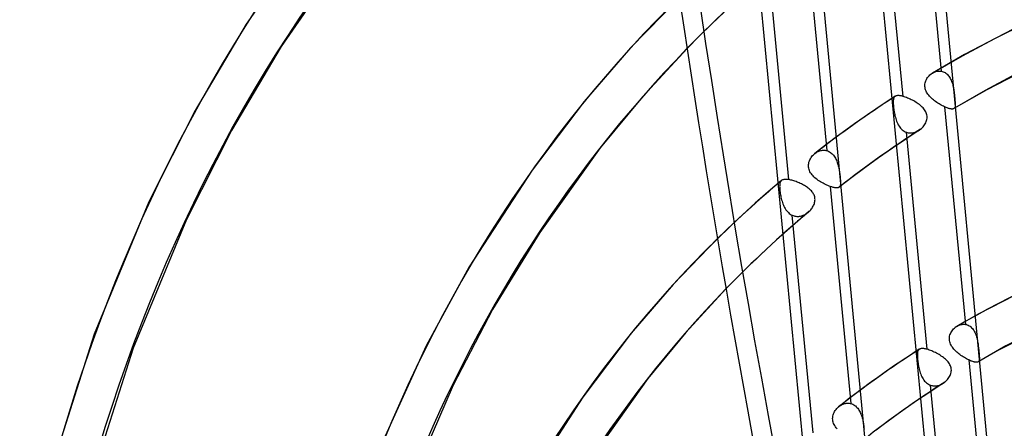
# Model space of a CAD drawing. Header units: millimetres. Extents: x -240 to 234, y -303 to 298.
# Tile 60 of 77: x -81 to -34, y 79 to 99. Entities that reach past the tile are written whole.
import ezdxf

# ---------------------------------------------------------------- set-up
doc = ezdxf.new("R2010")
doc.units = ezdxf.units.MM
doc.layers.add('MAIN-1', color=7, linetype='Continuous')
doc.layers.add('MAIN-2', color=7, linetype='Continuous')

msp = doc.modelspace()

# ---------------------------------------------------------------- linework, layer by layer
at = {"layer": 'MAIN-1'}
for p, q in [((-66.902, 103.979), (-70.383, 98.976)), ((-65.298, 102.76), (-68.682, 97.895)), ((-49.328, 100.274), (-51.7, 97.822)), ((-70.383, 98.976), (-72.858, 94.787)), ((-68.682, 97.895), (-71.091, 93.818)), ((-51.7, 97.822), (-53.951, 95.22)), ((-48.957, 97.793), (-51.119, 95.449)), ((-53.951, 95.22), (-56.475, 91.883)), ((-51.119, 95.449), (-53.171, 92.972)), ((-72.858, 94.787), (-75.107, 90.347)), ((-35.986, 94.877), (-35.987, 94.877)), ((-35.987, 94.877), (-35.987, 94.877)), ((-35.987, 94.877), (-35.987, 94.877)), ((-35.986, 94.878), (-35.986, 94.877)), ((-35.986, 94.877), (-35.986, 94.877)), ((-35.986, 94.877), (-35.986, 94.877)), ((-71.091, 93.818), (-73.282, 89.494)), ((-53.171, 92.972), (-56.11, 88.866)), ((-56.475, 91.883), (-59.543, 87.192)), ((-75.107, 90.347), (-77.771, 83.927)), ((-73.282, 89.494), (-75.878, 83.235)), ((-56.11, 88.866), (-58.408, 85.128)), ((-47.478, 88.562), (-49.632, 86.336)), ((-59.543, 87.192), (-61.634, 83.359)), ((-49.632, 86.336), (-51.676, 83.974)), ((-47.062, 86.124), (-49.011, 84.006)), ((-58.408, 85.128), (-60.328, 81.453)), ((-77.771, 83.927), (-79.959, 77.029)), ((-51.676, 83.974), (-54.017, 80.866)), ((-49.011, 84.006), (-50.861, 81.767)), ((-61.634, 83.359), (-63.867, 78.429)), ((-75.878, 83.235), (-78.015, 76.501)), ((-34.811, 82.576), (-34.812, 82.575)), ((-34.811, 82.576), (-34.811, 82.576)), ((-34.811, 82.576), (-34.811, 82.576)), ((-34.811, 82.576), (-34.811, 82.576)), ((-34.811, 82.576), (-34.811, 82.576)), ((-34.811, 82.576), (-34.811, 82.576)), ((-60.328, 81.453), (-62.585, 76.212)), ((-50.861, 81.767), (-53.669, 77.812)), ((-54.017, 80.866), (-56.855, 76.509))]:
    msp.add_line(p, q, dxfattribs=at)
for centre, major_axis, ratio, start_param, end_param in [((-0.5, -0.433), (139.441, -161.013), 0.75, 0.713724, 3.45689), ((24.244, 20.996), (100.386, -115.915), 0.75, -3.140086, -2.427868), ((30.466, 74.471), (45.536, -204.553), 0.352244, -1.933539, -1.568352), ((-50, -43.301), (-132.567, 153.076), 0.75, -3.141592, -0.857072), ((-50, -43.301), (131.913, -152.32), 0.75, 0, 2.284521), ((24.244, 20.996), (90.096, -104.034), 0.75, 3.141593, 3.855317), ((24.244, 20.996), (79.807, -92.153), 0.75, -3.141592, -2.427868), ((-50, -43.301), (-132.567, 153.076), 0.75, 0, 2.284521), ((-50, -43.301), (131.913, -152.32), 0.75, -3.141592, -0.857072), ((24.244, 20.996), (69.518, -80.272), 0.75, -3.078036, -2.427868), ((19.244, 16.666), (62.922, -72.656), 0.75, -3.077029, -2.427868)]:
    msp.add_ellipse(centre, major_axis=major_axis, ratio=ratio, start_param=start_param, end_param=end_param, dxfattribs=at)
at = {"layer": 'MAIN-2'}
for p, q in [((-33.65, 71.276), (-37.12, 107.71)), ((-37.606, 107.254), (-36.601, 96.693)), ((-36.62, 70.581), (-40.09, 107.014)), ((-38.46, 95.47), (-39.464, 106.01)), ((-43.166, 103.377), (-42.162, 92.837)), ((-39.203, 67.326), (-42.673, 103.76)), ((-42.173, 66.631), (-45.643, 103.064)), ((-44.004, 91.427), (-45.01, 101.988)), ((-47.156, 99.567), (-47.764, 98.984)), ((-47.764, 98.984), (-48.365, 98.393)), ((-32.73, 98.924), (-35.467, 97.5)), ((-48.365, 98.393), (-48.957, 97.793)), ((-35.467, 97.5), (-37.024, 96.605)), ((-31.516, 97.272), (-34.389, 95.794)), ((-36.974, 96.632), (-36.922, 96.655)), ((-36.922, 96.655), (-36.869, 96.674)), ((-36.869, 96.674), (-36.816, 96.688)), ((-36.816, 96.688), (-36.761, 96.697)), ((-36.761, 96.697), (-36.707, 96.701)), ((-36.707, 96.701), (-36.654, 96.7)), ((-36.654, 96.7), (-36.601, 96.693)), ((-36.601, 96.693), (-36.553, 96.683)), ((-36.553, 96.683), (-36.506, 96.667)), ((-36.506, 96.667), (-36.461, 96.648)), ((-37.383, 96.123), (-37.368, 96.178)), ((-37.368, 96.178), (-37.349, 96.231)), ((-37.349, 96.231), (-37.325, 96.284)), ((-37.325, 96.284), (-37.297, 96.334)), ((-37.297, 96.334), (-37.265, 96.382)), ((-37.265, 96.382), (-37.23, 96.427)), ((-37.23, 96.427), (-37.192, 96.47)), ((-37.192, 96.47), (-37.151, 96.51)), ((-37.151, 96.51), (-37.108, 96.546)), ((-37.108, 96.546), (-37.095, 96.557)), ((-37.095, 96.557), (-37.081, 96.567)), ((-37.081, 96.567), (-37.067, 96.577)), ((-37.067, 96.577), (-37.053, 96.586)), ((-37.053, 96.586), (-37.039, 96.596)), ((-37.039, 96.596), (-37.024, 96.604)), ((-37.024, 96.604), (-36.974, 96.632)), ((-36.461, 96.648), (-36.418, 96.624)), ((-36.418, 96.624), (-36.376, 96.597)), ((-36.376, 96.597), (-36.336, 96.565)), ((-36.336, 96.565), (-36.299, 96.53)), ((-36.299, 96.53), (-36.263, 96.491)), ((-36.263, 96.491), (-36.23, 96.449)), ((-36.23, 96.449), (-36.199, 96.404)), ((-36.199, 96.404), (-36.171, 96.357)), ((-36.171, 96.357), (-36.145, 96.307)), ((-36.145, 96.307), (-36.12, 96.255)), ((-36.12, 96.255), (-36.099, 96.201)), ((-36.099, 96.201), (-36.079, 96.146)), ((-37.397, 96.009), (-37.392, 96.066)), ((-37.396, 95.952), (-37.397, 96.009)), ((-37.389, 95.895), (-37.396, 95.952)), ((-37.392, 96.066), (-37.383, 96.123)), ((-37.377, 95.839), (-37.389, 95.895)), ((-37.36, 95.784), (-37.377, 95.839)), ((-37.338, 95.73), (-37.36, 95.784)), ((-37.312, 95.676), (-37.338, 95.73)), ((-36.079, 96.146), (-36.061, 96.09)), ((-36.061, 96.09), (-36.045, 96.034)), ((-36.045, 96.034), (-36.031, 95.976)), ((-36.031, 95.976), (-36.018, 95.919)), ((-36.018, 95.919), (-36.007, 95.861)), ((-36.007, 95.861), (-35.997, 95.803)), ((-35.997, 95.803), (-35.988, 95.744)), ((-35.988, 95.744), (-35.98, 95.686)), ((-34.389, 95.794), (-35.987, 94.877)), ((-38.84, 95.474), (-39.467, 95.061)), ((-38.934, 95.238), (-38.935, 95.194)), ((-38.931, 95.278), (-38.934, 95.238)), ((-38.927, 95.316), (-38.931, 95.278)), ((-38.92, 95.349), (-38.927, 95.316)), ((-38.911, 95.379), (-38.92, 95.349)), ((-38.899, 95.406), (-38.911, 95.379)), ((-38.885, 95.43), (-38.899, 95.406)), ((-38.869, 95.451), (-38.885, 95.43)), ((-38.864, 95.455), (-38.869, 95.451)), ((-38.86, 95.459), (-38.864, 95.455)), ((-38.856, 95.463), (-38.86, 95.459)), ((-38.851, 95.466), (-38.856, 95.463)), ((-38.846, 95.47), (-38.851, 95.466)), ((-38.841, 95.473), (-38.846, 95.47)), ((-38.823, 95.484), (-38.841, 95.473)), ((-38.804, 95.492), (-38.823, 95.484)), ((-38.782, 95.499), (-38.804, 95.492)), ((-38.758, 95.504), (-38.782, 95.499)), ((-38.733, 95.507), (-38.758, 95.504)), ((-38.705, 95.509), (-38.733, 95.507)), ((-38.676, 95.508), (-38.705, 95.509)), ((-38.645, 95.506), (-38.676, 95.508)), ((-38.611, 95.502), (-38.645, 95.506)), ((-38.576, 95.497), (-38.611, 95.502)), ((-38.539, 95.49), (-38.576, 95.497)), ((-38.501, 95.48), (-38.539, 95.49)), ((-38.46, 95.47), (-38.501, 95.48)), ((-38.407, 95.454), (-38.46, 95.47)), ((-38.352, 95.435), (-38.407, 95.454)), ((-38.296, 95.415), (-38.352, 95.435)), ((-38.238, 95.392), (-38.296, 95.415)), ((-38.179, 95.366), (-38.238, 95.392)), ((-38.119, 95.339), (-38.179, 95.366)), ((-38.06, 95.311), (-38.119, 95.339)), ((-38, 95.28), (-38.06, 95.311)), ((-37.942, 95.248), (-38, 95.28)), ((-37.884, 95.215), (-37.942, 95.248)), ((-37.281, 95.624), (-37.312, 95.676)), ((-37.247, 95.574), (-37.281, 95.624)), ((-37.209, 95.525), (-37.247, 95.574)), ((-37.168, 95.477), (-37.209, 95.525)), ((-37.124, 95.431), (-37.168, 95.477)), ((-37.078, 95.386), (-37.124, 95.431)), ((-37.03, 95.342), (-37.078, 95.386)), ((-36.979, 95.3), (-37.03, 95.342)), ((-36.927, 95.259), (-36.979, 95.3)), ((-36.874, 95.22), (-36.927, 95.259)), ((-36.82, 95.181), (-36.874, 95.22)), ((-35.98, 95.686), (-35.973, 95.627)), ((-35.973, 95.627), (-35.966, 95.569)), ((-35.966, 95.569), (-35.96, 95.512)), ((-35.96, 95.512), (-35.954, 95.457)), ((-35.954, 95.457), (-35.948, 95.403)), ((-35.948, 95.403), (-35.943, 95.352)), ((-35.943, 95.352), (-35.939, 95.302)), ((-35.939, 95.302), (-35.935, 95.255)), ((-35.935, 95.255), (-35.931, 95.21)), ((-39.467, 95.061), (-40.089, 94.64)), ((-38.935, 95.194), (-38.934, 95.146)), ((-38.934, 95.146), (-38.931, 95.095)), ((-38.931, 95.095), (-38.928, 95.04)), ((-38.928, 95.04), (-38.922, 94.981)), ((-38.922, 94.981), (-38.916, 94.921)), ((-38.916, 94.921), (-38.909, 94.858)), ((-38.909, 94.858), (-38.9, 94.794)), ((-38.9, 94.794), (-38.89, 94.727)), ((-37.827, 95.18), (-37.884, 95.215)), ((-37.771, 95.144), (-37.827, 95.18)), ((-37.718, 95.107), (-37.771, 95.144)), ((-37.666, 95.069), (-37.718, 95.107)), ((-37.617, 95.03), (-37.666, 95.069)), ((-37.571, 94.99), (-37.617, 95.03)), ((-37.527, 94.949), (-37.571, 94.99)), ((-37.486, 94.907), (-37.527, 94.949)), ((-37.448, 94.864), (-37.486, 94.907)), ((-37.413, 94.818), (-37.448, 94.864)), ((-37.381, 94.772), (-37.413, 94.818)), ((-37.354, 94.723), (-37.381, 94.772)), ((-36.765, 95.145), (-36.82, 95.181)), ((-36.709, 95.11), (-36.765, 95.145)), ((-36.654, 95.077), (-36.709, 95.11)), ((-36.598, 95.045), (-36.654, 95.077)), ((-36.543, 95.016), (-36.598, 95.045)), ((-36.489, 94.989), (-36.543, 95.016)), ((-36.436, 94.964), (-36.489, 94.989)), ((-36.436, 94.964), (-35.43, 84.398)), ((-36.396, 94.946), (-36.436, 94.964)), ((-36.357, 94.929), (-36.396, 94.946)), ((-36.319, 94.914), (-36.357, 94.929)), ((-36.282, 94.901), (-36.319, 94.914)), ((-36.247, 94.89), (-36.282, 94.901)), ((-36.214, 94.88), (-36.247, 94.89)), ((-36.183, 94.872), (-36.214, 94.88)), ((-36.154, 94.866), (-36.183, 94.872)), ((-36.126, 94.861), (-36.154, 94.866)), ((-36.101, 94.858), (-36.126, 94.861)), ((-36.077, 94.857), (-36.101, 94.858)), ((-36.055, 94.858), (-36.077, 94.857)), ((-36.036, 94.86), (-36.055, 94.858)), ((-36.018, 94.864), (-36.036, 94.86)), ((-36.001, 94.87), (-36.018, 94.864)), ((-35.987, 94.877), (-36.001, 94.87)), ((-35.981, 94.881), (-35.986, 94.878)), ((-35.976, 94.885), (-35.981, 94.881)), ((-35.971, 94.888), (-35.976, 94.885)), ((-35.967, 94.893), (-35.971, 94.888)), ((-35.962, 94.897), (-35.967, 94.893)), ((-35.958, 94.902), (-35.962, 94.897)), ((-35.948, 94.918), (-35.958, 94.902)), ((-35.939, 94.936), (-35.948, 94.918)), ((-35.933, 94.956), (-35.939, 94.936)), ((-35.928, 94.979), (-35.933, 94.956)), ((-35.931, 95.21), (-35.928, 95.169)), ((-35.928, 95.169), (-35.925, 95.131)), ((-35.925, 95.005), (-35.928, 94.979)), ((-35.925, 95.131), (-35.923, 95.095)), ((-35.923, 95.032), (-35.925, 95.005)), ((-35.923, 95.095), (-35.923, 95.063)), ((-35.923, 95.063), (-35.923, 95.032)), ((-40.089, 94.64), (-40.813, 94.132)), ((-38.89, 94.727), (-38.878, 94.66)), ((-38.878, 94.66), (-38.865, 94.593)), ((-38.865, 94.593), (-38.85, 94.526)), ((-38.85, 94.526), (-38.833, 94.459)), ((-38.833, 94.459), (-38.815, 94.393)), ((-38.815, 94.393), (-38.794, 94.328)), ((-38.794, 94.328), (-38.771, 94.264)), ((-38.771, 94.264), (-38.746, 94.202)), ((-37.33, 94.673), (-37.354, 94.723)), ((-37.312, 94.622), (-37.33, 94.673)), ((-37.329, 94.246), (-37.311, 94.299)), ((-37.298, 94.57), (-37.312, 94.622)), ((-37.311, 94.299), (-37.298, 94.352)), ((-37.29, 94.516), (-37.298, 94.57)), ((-37.298, 94.352), (-37.29, 94.407)), ((-37.287, 94.462), (-37.29, 94.516)), ((-37.29, 94.407), (-37.287, 94.462)), ((-40.813, 94.132), (-41.533, 93.612)), ((-38.746, 94.202), (-38.718, 94.142)), ((-38.718, 94.142), (-38.688, 94.085)), ((-38.688, 94.085), (-38.655, 94.03)), ((-38.655, 94.03), (-38.619, 93.978)), ((-38.619, 93.978), (-38.58, 93.929)), ((-38.58, 93.929), (-38.539, 93.885)), ((-38.539, 93.885), (-38.495, 93.844)), ((-38.495, 93.844), (-38.448, 93.807)), ((-38.448, 93.807), (-38.399, 93.775)), ((-37.681, 93.824), (-38.33, 93.397)), ((-37.787, 93.765), (-37.75, 93.784)), ((-37.75, 93.784), (-37.713, 93.804)), ((-37.713, 93.804), (-37.678, 93.826)), ((-37.678, 93.826), (-37.666, 93.834)), ((-37.666, 93.834), (-37.654, 93.842)), ((-37.654, 93.842), (-37.643, 93.85)), ((-37.643, 93.85), (-37.631, 93.859)), ((-37.631, 93.859), (-37.62, 93.867)), ((-37.62, 93.867), (-37.609, 93.876)), ((-37.609, 93.876), (-37.563, 93.915)), ((-37.563, 93.915), (-37.52, 93.956)), ((-37.52, 93.956), (-37.479, 94)), ((-37.479, 94), (-37.442, 94.046)), ((-37.442, 94.046), (-37.408, 94.094)), ((-37.408, 94.094), (-37.378, 94.143)), ((-37.378, 94.143), (-37.351, 94.194)), ((-37.351, 94.194), (-37.329, 94.246)), ((-41.533, 93.612), (-42.139, 93.16)), ((-38.33, 93.397), (-38.972, 92.962)), ((-38.399, 93.775), (-38.348, 93.749)), ((-38.348, 93.749), (-38.294, 93.727)), ((-37.29, 83.186), (-38.294, 93.727)), ((-38.294, 93.727), (-38.257, 93.715)), ((-38.257, 93.715), (-38.219, 93.706)), ((-38.219, 93.706), (-38.18, 93.699)), ((-38.18, 93.699), (-38.141, 93.695)), ((-38.141, 93.695), (-38.101, 93.693)), ((-38.101, 93.693), (-38.061, 93.694)), ((-38.061, 93.694), (-38.022, 93.697)), ((-38.022, 93.697), (-37.982, 93.703)), ((-37.982, 93.703), (-37.942, 93.711)), ((-37.942, 93.711), (-37.903, 93.721)), ((-37.903, 93.721), (-37.864, 93.734)), ((-37.864, 93.734), (-37.825, 93.748)), ((-37.825, 93.748), (-37.787, 93.765)), ((-42.139, 93.16), (-42.739, 92.7)), ((-42.546, 92.811), (-42.504, 92.826)), ((-42.504, 92.826), (-42.461, 92.838)), ((-42.461, 92.838), (-42.418, 92.848)), ((-42.418, 92.848), (-42.375, 92.854)), ((-42.375, 92.854), (-42.332, 92.857)), ((-42.332, 92.857), (-42.289, 92.857)), ((-42.289, 92.857), (-42.247, 92.853)), ((-42.247, 92.853), (-42.204, 92.847)), ((-42.204, 92.847), (-42.162, 92.837)), ((-42.162, 92.837), (-42.116, 92.821)), ((-38.972, 92.962), (-39.645, 92.491)), ((-43.012, 92.335), (-42.988, 92.391)), ((-42.988, 92.391), (-42.96, 92.446)), ((-42.96, 92.446), (-42.927, 92.498)), ((-42.927, 92.498), (-42.891, 92.548)), ((-42.891, 92.548), (-42.852, 92.595)), ((-42.852, 92.595), (-42.81, 92.639)), ((-42.81, 92.639), (-42.764, 92.679)), ((-42.764, 92.679), (-42.761, 92.683)), ((-42.761, 92.683), (-42.757, 92.686)), ((-42.757, 92.686), (-42.753, 92.689)), ((-42.753, 92.689), (-42.749, 92.692)), ((-42.749, 92.692), (-42.745, 92.695)), ((-42.745, 92.695), (-42.741, 92.698)), ((-42.741, 92.698), (-42.704, 92.725)), ((-42.704, 92.725), (-42.666, 92.75)), ((-42.666, 92.75), (-42.627, 92.773)), ((-42.627, 92.773), (-42.587, 92.793)), ((-42.587, 92.793), (-42.546, 92.811)), ((-42.116, 92.821), (-42.071, 92.802)), ((-42.071, 92.802), (-42.027, 92.778)), ((-42.027, 92.778), (-41.985, 92.751)), ((-41.985, 92.751), (-41.945, 92.72)), ((-41.945, 92.72), (-41.907, 92.686)), ((-41.907, 92.686), (-41.87, 92.648)), ((-41.87, 92.648), (-41.836, 92.608)), ((-41.836, 92.608), (-41.804, 92.565)), ((-41.804, 92.565), (-41.774, 92.519)), ((-41.774, 92.519), (-41.746, 92.471)), ((-41.746, 92.471), (-41.72, 92.421)), ((-41.72, 92.421), (-41.697, 92.37)), ((-41.697, 92.37), (-41.675, 92.318)), ((-39.645, 92.491), (-40.314, 92.008)), ((-43.055, 92.099), (-43.053, 92.159)), ((-43.052, 92.039), (-43.055, 92.099)), ((-43.053, 92.159), (-43.044, 92.219)), ((-43.043, 91.981), (-43.052, 92.039)), ((-43.044, 92.219), (-43.031, 92.278)), ((-43.028, 91.923), (-43.043, 91.981)), ((-43.031, 92.278), (-43.012, 92.335)), ((-43.007, 91.867), (-43.028, 91.923)), ((-42.981, 91.811), (-43.007, 91.867)), ((-41.675, 92.318), (-41.655, 92.264)), ((-41.655, 92.264), (-41.637, 92.21)), ((-41.637, 92.21), (-41.621, 92.155)), ((-41.621, 92.155), (-41.606, 92.099)), ((-41.606, 92.099), (-41.593, 92.044)), ((-41.593, 92.044), (-41.58, 91.988)), ((-41.58, 91.988), (-41.569, 91.931)), ((-41.569, 91.931), (-41.559, 91.874)), ((-41.559, 91.874), (-41.55, 91.817)), ((-40.314, 92.008), (-40.942, 91.539)), ((-44.343, 91.401), (-44.365, 91.385)), ((-44.317, 91.415), (-44.343, 91.401)), ((-44.289, 91.426), (-44.317, 91.415)), ((-44.257, 91.434), (-44.289, 91.426)), ((-44.223, 91.439), (-44.257, 91.434)), ((-44.185, 91.442), (-44.223, 91.439)), ((-44.144, 91.442), (-44.185, 91.442)), ((-44.1, 91.44), (-44.144, 91.442)), ((-44.054, 91.435), (-44.1, 91.44)), ((-44.004, 91.427), (-44.054, 91.435)), ((-43.959, 91.418), (-44.004, 91.427)), ((-43.912, 91.408), (-43.959, 91.418)), ((-43.864, 91.396), (-43.912, 91.408)), ((-43.814, 91.382), (-43.864, 91.396)), ((-42.95, 91.758), (-42.981, 91.811)), ((-42.915, 91.706), (-42.95, 91.758)), ((-42.876, 91.656), (-42.915, 91.706)), ((-42.833, 91.608), (-42.876, 91.656)), ((-42.787, 91.561), (-42.833, 91.608)), ((-42.738, 91.517), (-42.787, 91.561)), ((-42.687, 91.474), (-42.738, 91.517)), ((-42.633, 91.432), (-42.687, 91.474)), ((-42.578, 91.392), (-42.633, 91.432)), ((-42.52, 91.354), (-42.578, 91.392)), ((-40.942, 91.539), (-41.562, 91.062)), ((-41.55, 91.817), (-41.542, 91.76)), ((-41.542, 91.76), (-41.534, 91.704)), ((-41.534, 91.704), (-41.527, 91.65)), ((-41.527, 91.65), (-41.521, 91.596)), ((-41.521, 91.596), (-41.516, 91.545)), ((-41.516, 91.545), (-41.511, 91.495)), ((-41.511, 91.495), (-41.507, 91.447)), ((-41.507, 91.447), (-41.503, 91.402)), ((-41.503, 91.402), (-41.501, 91.359)), ((-44.898, 90.932), (-45.004, 90.84)), ((-44.792, 91.023), (-44.898, 90.932)), ((-44.685, 91.114), (-44.792, 91.023)), ((-44.579, 91.204), (-44.685, 91.114)), ((-44.472, 91.295), (-44.579, 91.204)), ((-44.365, 91.385), (-44.472, 91.295)), ((-44.453, 91.138), (-44.454, 91.093)), ((-44.454, 91.093), (-44.453, 91.045)), ((-44.45, 91.18), (-44.453, 91.138)), ((-44.453, 91.045), (-44.45, 90.993)), ((-44.446, 91.219), (-44.45, 91.18)), ((-44.45, 90.993), (-44.446, 90.938)), ((-44.439, 91.254), (-44.446, 91.219)), ((-44.446, 90.938), (-44.441, 90.88)), ((-44.43, 91.286), (-44.439, 91.254)), ((-44.418, 91.314), (-44.43, 91.286)), ((-44.404, 91.34), (-44.418, 91.314)), ((-44.388, 91.363), (-44.404, 91.34)), ((-44.368, 91.382), (-44.388, 91.363)), ((-44.367, 91.383), (-44.368, 91.383)), ((-44.368, 91.383), (-44.368, 91.382)), ((-44.366, 91.384), (-44.367, 91.383)), ((-44.367, 91.383), (-44.367, 91.383)), ((-44.365, 91.385), (-44.366, 91.384)), ((-44.366, 91.384), (-44.366, 91.384)), ((-43.764, 91.366), (-43.814, 91.382)), ((-43.712, 91.349), (-43.764, 91.366)), ((-43.66, 91.33), (-43.712, 91.349)), ((-43.607, 91.31), (-43.66, 91.33)), ((-43.555, 91.289), (-43.607, 91.31)), ((-43.502, 91.266), (-43.555, 91.289)), ((-43.45, 91.242), (-43.502, 91.266)), ((-43.398, 91.217), (-43.45, 91.242)), ((-43.346, 91.191), (-43.398, 91.217)), ((-43.296, 91.164), (-43.346, 91.191)), ((-43.246, 91.136), (-43.296, 91.164)), ((-43.198, 91.107), (-43.246, 91.136)), ((-43.152, 91.077), (-43.198, 91.107)), ((-43.107, 91.046), (-43.152, 91.077)), ((-43.064, 91.014), (-43.107, 91.046)), ((-43.023, 90.982), (-43.064, 91.014)), ((-42.985, 90.948), (-43.023, 90.982)), ((-42.948, 90.914), (-42.985, 90.948)), ((-42.914, 90.879), (-42.948, 90.914)), ((-42.462, 91.317), (-42.52, 91.354)), ((-42.403, 91.282), (-42.462, 91.317)), ((-42.343, 91.249), (-42.403, 91.282)), ((-42.284, 91.218), (-42.343, 91.249)), ((-42.224, 91.189), (-42.284, 91.218)), ((-42.165, 91.161), (-42.224, 91.189)), ((-42.107, 91.136), (-42.165, 91.161)), ((-42.051, 91.114), (-42.107, 91.136)), ((-41.996, 91.094), (-42.051, 91.114)), ((-41.996, 91.094), (-40.992, 80.552)), ((-41.961, 91.082), (-41.996, 91.094)), ((-41.927, 91.071), (-41.961, 91.082)), ((-41.893, 91.061), (-41.927, 91.071)), ((-41.861, 91.053), (-41.893, 91.061)), ((-41.831, 91.045), (-41.861, 91.053)), ((-41.801, 91.039), (-41.831, 91.045)), ((-41.774, 91.035), (-41.801, 91.039)), ((-41.747, 91.031), (-41.774, 91.035)), ((-41.722, 91.029), (-41.747, 91.031)), ((-41.699, 91.028), (-41.722, 91.029)), ((-41.677, 91.028), (-41.699, 91.028)), ((-41.656, 91.029), (-41.677, 91.028)), ((-41.637, 91.032), (-41.656, 91.029)), ((-41.619, 91.036), (-41.637, 91.032)), ((-41.602, 91.041), (-41.619, 91.036)), ((-41.587, 91.047), (-41.602, 91.041)), ((-41.574, 91.054), (-41.587, 91.047)), ((-41.561, 91.063), (-41.574, 91.054)), ((-41.56, 91.064), (-41.561, 91.063)), ((-41.559, 91.065), (-41.56, 91.064)), ((-41.557, 91.067), (-41.559, 91.065)), ((-41.556, 91.068), (-41.557, 91.067)), ((-41.554, 91.069), (-41.556, 91.068)), ((-41.553, 91.07), (-41.554, 91.069)), ((-41.54, 91.084), (-41.553, 91.07)), ((-41.529, 91.101), (-41.54, 91.084)), ((-41.52, 91.12), (-41.529, 91.101)), ((-41.513, 91.14), (-41.52, 91.12)), ((-41.507, 91.164), (-41.513, 91.14)), ((-41.503, 91.19), (-41.507, 91.164)), ((-41.5, 91.218), (-41.503, 91.19)), ((-41.501, 91.359), (-41.499, 91.32)), ((-41.498, 91.249), (-41.5, 91.218)), ((-41.499, 91.32), (-41.498, 91.283)), ((-41.498, 91.283), (-41.498, 91.249)), ((-45.425, 90.471), (-45.843, 90.098)), ((-45.003, 90.841), (-45.425, 90.471)), ((-44.441, 90.88), (-44.433, 90.821)), ((-44.433, 90.821), (-44.425, 90.76)), ((-44.425, 90.76), (-44.415, 90.697)), ((-44.415, 90.697), (-44.403, 90.633)), ((-44.403, 90.633), (-44.39, 90.569)), ((-44.39, 90.569), (-44.375, 90.505)), ((-44.375, 90.505), (-44.358, 90.441)), ((-44.358, 90.441), (-44.339, 90.377)), ((-42.882, 90.842), (-42.914, 90.879)), ((-42.853, 90.804), (-42.882, 90.842)), ((-42.826, 90.765), (-42.853, 90.804)), ((-42.802, 90.724), (-42.826, 90.765)), ((-42.782, 90.682), (-42.802, 90.724)), ((-42.765, 90.639), (-42.782, 90.682)), ((-42.752, 90.595), (-42.765, 90.639)), ((-42.743, 90.55), (-42.752, 90.595)), ((-42.738, 90.503), (-42.743, 90.55)), ((-42.739, 90.409), (-42.736, 90.456)), ((-42.736, 90.456), (-42.738, 90.503)), ((-45.843, 90.098), (-46.258, 89.72)), ((-44.339, 90.377), (-44.319, 90.314)), ((-44.319, 90.314), (-44.296, 90.252)), ((-44.296, 90.252), (-44.272, 90.192)), ((-44.272, 90.192), (-44.245, 90.133)), ((-44.245, 90.133), (-44.215, 90.076)), ((-44.215, 90.076), (-44.184, 90.021)), ((-44.184, 90.021), (-44.149, 89.968)), ((-44.149, 89.968), (-44.112, 89.919)), ((-42.979, 89.926), (-42.944, 89.965)), ((-42.944, 89.965), (-42.911, 90.005)), ((-42.911, 90.005), (-42.881, 90.047)), ((-42.881, 90.047), (-42.853, 90.089)), ((-42.853, 90.089), (-42.828, 90.133)), ((-42.828, 90.133), (-42.805, 90.178)), ((-42.805, 90.178), (-42.785, 90.223)), ((-42.785, 90.223), (-42.769, 90.268)), ((-42.769, 90.268), (-42.755, 90.315)), ((-42.755, 90.315), (-42.745, 90.362)), ((-42.745, 90.362), (-42.739, 90.409)), ((-46.258, 89.72), (-46.668, 89.338)), ((-44.112, 89.919), (-44.073, 89.872)), ((-44.073, 89.872), (-44.031, 89.829)), ((-44.031, 89.829), (-43.987, 89.79)), ((-43.987, 89.79), (-43.94, 89.755)), ((-43.94, 89.755), (-43.891, 89.723)), ((-43.891, 89.723), (-43.839, 89.697)), ((-42.833, 79.131), (-43.839, 89.697)), ((-43.839, 89.697), (-43.798, 89.68)), ((-43.798, 89.68), (-43.755, 89.666)), ((-43.755, 89.666), (-43.711, 89.655)), ((-43.711, 89.655), (-43.666, 89.647)), ((-43.666, 89.647), (-43.621, 89.642)), ((-43.621, 89.642), (-43.575, 89.641)), ((-43.478, 89.495), (-43.581, 89.406)), ((-43.575, 89.641), (-43.53, 89.643)), ((-43.53, 89.643), (-43.484, 89.648)), ((-43.484, 89.648), (-43.439, 89.656)), ((-43.375, 89.583), (-43.478, 89.495)), ((-43.439, 89.656), (-43.394, 89.667)), ((-43.394, 89.667), (-43.35, 89.681)), ((-43.271, 89.672), (-43.375, 89.583)), ((-43.35, 89.681), (-43.306, 89.698)), ((-43.306, 89.698), (-43.263, 89.717)), ((-43.167, 89.759), (-43.271, 89.672)), ((-43.263, 89.717), (-43.22, 89.739)), ((-43.22, 89.739), (-43.179, 89.763)), ((-43.179, 89.763), (-43.139, 89.789)), ((-43.063, 89.847), (-43.167, 89.759)), ((-43.139, 89.789), (-43.1, 89.817)), ((-43.1, 89.817), (-43.062, 89.848)), ((-43.062, 89.848), (-43.061, 89.849)), ((-43.061, 89.849), (-43.06, 89.85)), ((-43.06, 89.85), (-43.059, 89.851)), ((-43.059, 89.851), (-43.058, 89.852)), ((-43.058, 89.852), (-43.057, 89.852)), ((-43.057, 89.852), (-43.056, 89.853)), ((-43.056, 89.853), (-43.016, 89.889)), ((-43.016, 89.889), (-42.979, 89.926)), ((-46.668, 89.338), (-47.075, 88.952)), ((-43.684, 89.317), (-44.266, 88.806)), ((-43.581, 89.406), (-43.684, 89.318)), ((-47.075, 88.952), (-47.478, 88.562)), ((-44.266, 88.806), (-44.84, 88.286)), ((-44.84, 88.286), (-45.407, 87.758)), ((-45.407, 87.758), (-45.966, 87.222)), ((-45.966, 87.222), (-46.518, 86.677)), ((-46.518, 86.677), (-47.062, 86.124)), ((-32.253, 86.218), (-34.815, 84.892)), ((-34.815, 84.892), (-35.834, 84.312)), ((-36.005, 84.176), (-35.965, 84.216)), ((-35.965, 84.216), (-35.922, 84.252)), ((-35.922, 84.252), (-35.908, 84.263)), ((-35.908, 84.263), (-35.894, 84.273)), ((-35.894, 84.273), (-35.879, 84.283)), ((-35.879, 84.283), (-35.864, 84.293)), ((-35.864, 84.293), (-35.849, 84.303)), ((-35.849, 84.303), (-35.834, 84.312)), ((-35.834, 84.312), (-35.786, 84.338)), ((-35.786, 84.338), (-35.737, 84.359)), ((-35.737, 84.359), (-35.686, 84.377)), ((-35.686, 84.377), (-35.635, 84.391)), ((-35.635, 84.391), (-35.583, 84.4)), ((-35.583, 84.4), (-35.532, 84.404)), ((-35.532, 84.404), (-35.48, 84.403)), ((-35.48, 84.403), (-35.43, 84.398)), ((-35.43, 84.398), (-35.382, 84.388)), ((-35.382, 84.388), (-35.335, 84.373)), ((-35.335, 84.373), (-35.289, 84.354)), ((-35.289, 84.354), (-35.245, 84.331)), ((-35.245, 84.331), (-35.204, 84.304)), ((-35.204, 84.304), (-35.164, 84.273)), ((-35.164, 84.273), (-35.126, 84.237)), ((-35.126, 84.237), (-35.09, 84.199)), ((-31.419, 84.383), (-33.848, 83.124)), ((-36.208, 83.721), (-36.204, 83.777)), ((-36.204, 83.777), (-36.194, 83.833)), ((-36.194, 83.833), (-36.179, 83.887)), ((-36.179, 83.887), (-36.16, 83.941)), ((-36.16, 83.941), (-36.136, 83.992)), ((-36.136, 83.992), (-36.109, 84.042)), ((-36.109, 84.042), (-36.077, 84.089)), ((-36.077, 84.089), (-36.043, 84.134)), ((-36.043, 84.134), (-36.005, 84.176)), ((-35.09, 84.199), (-35.057, 84.157)), ((-35.057, 84.157), (-35.026, 84.112)), ((-35.026, 84.112), (-34.997, 84.065)), ((-34.997, 84.065), (-34.971, 84.015)), ((-34.971, 84.015), (-34.947, 83.963)), ((-34.947, 83.963), (-34.925, 83.909)), ((-34.925, 83.909), (-34.905, 83.854)), ((-34.905, 83.854), (-34.888, 83.797)), ((-34.888, 83.797), (-34.872, 83.74)), ((-34.872, 83.74), (-34.858, 83.683)), ((-36.208, 83.664), (-36.208, 83.721)), ((-36.202, 83.607), (-36.208, 83.664)), ((-36.19, 83.552), (-36.202, 83.607)), ((-36.174, 83.497), (-36.19, 83.552)), ((-36.153, 83.443), (-36.174, 83.497)), ((-36.127, 83.389), (-36.153, 83.443)), ((-36.097, 83.337), (-36.127, 83.389)), ((-36.063, 83.287), (-36.097, 83.337)), ((-36.026, 83.238), (-36.063, 83.287)), ((-34.858, 83.683), (-34.845, 83.625)), ((-34.845, 83.625), (-34.834, 83.567)), ((-34.834, 83.567), (-34.824, 83.508)), ((-34.824, 83.508), (-34.816, 83.449)), ((-34.816, 83.449), (-34.808, 83.39)), ((-34.808, 83.39), (-34.8, 83.332)), ((-34.8, 83.332), (-34.794, 83.273)), ((-34.794, 83.273), (-34.788, 83.215)), ((-38.294, 82.779), (-38.915, 82.361)), ((-37.667, 83.189), (-38.294, 82.779)), ((-37.762, 82.951), (-37.763, 82.907)), ((-37.763, 82.907), (-37.762, 82.859)), ((-37.759, 82.992), (-37.762, 82.951)), ((-37.762, 82.859), (-37.76, 82.808)), ((-37.76, 82.808), (-37.756, 82.753)), ((-37.755, 83.029), (-37.759, 82.992)), ((-37.748, 83.063), (-37.755, 83.029)), ((-37.739, 83.093), (-37.748, 83.063)), ((-37.728, 83.12), (-37.739, 83.093)), ((-37.713, 83.144), (-37.728, 83.12)), ((-37.697, 83.164), (-37.713, 83.144)), ((-37.692, 83.169), (-37.697, 83.164)), ((-37.688, 83.173), (-37.692, 83.169)), ((-37.683, 83.177), (-37.688, 83.173)), ((-37.678, 83.181), (-37.683, 83.177)), ((-37.673, 83.185), (-37.678, 83.181)), ((-37.668, 83.188), (-37.673, 83.185)), ((-37.648, 83.199), (-37.668, 83.188)), ((-37.627, 83.208), (-37.648, 83.199)), ((-37.603, 83.215), (-37.627, 83.208)), ((-37.577, 83.22), (-37.603, 83.215)), ((-37.549, 83.222), (-37.577, 83.22)), ((-37.518, 83.223), (-37.549, 83.222)), ((-37.486, 83.222), (-37.518, 83.223)), ((-37.451, 83.219), (-37.486, 83.222)), ((-37.414, 83.213), (-37.451, 83.219)), ((-37.375, 83.206), (-37.414, 83.213)), ((-37.334, 83.197), (-37.375, 83.206)), ((-37.29, 83.186), (-37.334, 83.197)), ((-37.237, 83.17), (-37.29, 83.186)), ((-37.182, 83.151), (-37.237, 83.17)), ((-37.125, 83.131), (-37.182, 83.151)), ((-37.067, 83.108), (-37.125, 83.131)), ((-37.007, 83.083), (-37.067, 83.108)), ((-36.948, 83.056), (-37.007, 83.083)), ((-36.888, 83.027), (-36.948, 83.056)), ((-36.829, 82.996), (-36.888, 83.027)), ((-36.769, 82.964), (-36.829, 82.996)), ((-36.711, 82.931), (-36.769, 82.964)), ((-36.654, 82.896), (-36.711, 82.931)), ((-36.598, 82.86), (-36.654, 82.896)), ((-36.544, 82.823), (-36.598, 82.86)), ((-36.493, 82.785), (-36.544, 82.823)), ((-36.443, 82.746), (-36.493, 82.785)), ((-35.986, 83.19), (-36.026, 83.238)), ((-35.943, 83.143), (-35.986, 83.19)), ((-35.898, 83.098), (-35.943, 83.143)), ((-35.851, 83.055), (-35.898, 83.098)), ((-35.801, 83.012), (-35.851, 83.055)), ((-35.75, 82.971), (-35.801, 83.012)), ((-35.698, 82.931), (-35.75, 82.971)), ((-35.644, 82.893), (-35.698, 82.931)), ((-35.59, 82.856), (-35.644, 82.893)), ((-35.535, 82.82), (-35.59, 82.856)), ((-35.48, 82.787), (-35.535, 82.82)), ((-35.426, 82.755), (-35.48, 82.787)), ((-33.848, 83.124), (-34.812, 82.575)), ((-34.788, 83.215), (-34.782, 83.159)), ((-34.782, 83.159), (-34.777, 83.105)), ((-34.777, 83.105), (-34.772, 83.053)), ((-34.772, 83.053), (-34.767, 83.003)), ((-34.767, 83.003), (-34.763, 82.956)), ((-34.763, 82.956), (-34.759, 82.911)), ((-34.759, 82.911), (-34.755, 82.87)), ((-34.755, 82.87), (-34.753, 82.831)), ((-34.753, 82.831), (-34.751, 82.795)), ((-34.751, 82.795), (-34.75, 82.763)), ((-38.915, 82.361), (-39.643, 81.851)), ((-37.756, 82.753), (-37.751, 82.695)), ((-37.751, 82.695), (-37.745, 82.635)), ((-37.745, 82.635), (-37.738, 82.573)), ((-37.738, 82.573), (-37.729, 82.508)), ((-37.729, 82.508), (-37.719, 82.442)), ((-37.719, 82.442), (-37.707, 82.375)), ((-37.707, 82.375), (-37.694, 82.308)), ((-37.694, 82.308), (-37.679, 82.241)), ((-36.396, 82.706), (-36.443, 82.746)), ((-36.352, 82.666), (-36.396, 82.706)), ((-36.311, 82.624), (-36.352, 82.666)), ((-36.273, 82.58), (-36.311, 82.624)), ((-36.237, 82.535), (-36.273, 82.58)), ((-36.205, 82.489), (-36.237, 82.535)), ((-36.177, 82.44), (-36.205, 82.489)), ((-36.154, 82.39), (-36.177, 82.44)), ((-36.135, 82.339), (-36.154, 82.39)), ((-36.121, 82.287), (-36.135, 82.339)), ((-35.371, 82.725), (-35.426, 82.755)), ((-35.318, 82.697), (-35.371, 82.725)), ((-35.265, 82.671), (-35.318, 82.697)), ((-35.265, 82.671), (-34.258, 72.098)), ((-35.224, 82.652), (-35.265, 82.671)), ((-35.185, 82.635), (-35.224, 82.652)), ((-35.146, 82.619), (-35.185, 82.635)), ((-35.11, 82.605), (-35.146, 82.619)), ((-35.074, 82.593), (-35.11, 82.605)), ((-35.041, 82.583), (-35.074, 82.593)), ((-35.009, 82.574), (-35.041, 82.583)), ((-34.979, 82.567), (-35.009, 82.574)), ((-34.952, 82.562), (-34.979, 82.567)), ((-34.926, 82.559), (-34.952, 82.562)), ((-34.902, 82.557), (-34.926, 82.559)), ((-34.88, 82.557), (-34.902, 82.557)), ((-34.86, 82.559), (-34.88, 82.557)), ((-34.842, 82.563), (-34.86, 82.559)), ((-34.826, 82.568), (-34.842, 82.563)), ((-34.812, 82.575), (-34.826, 82.568)), ((-34.805, 82.579), (-34.811, 82.576)), ((-34.8, 82.583), (-34.805, 82.579)), ((-34.795, 82.587), (-34.8, 82.583)), ((-34.791, 82.592), (-34.795, 82.587)), ((-34.786, 82.596), (-34.791, 82.592)), ((-34.782, 82.601), (-34.786, 82.596)), ((-34.772, 82.617), (-34.782, 82.601)), ((-34.764, 82.635), (-34.772, 82.617)), ((-34.758, 82.656), (-34.764, 82.635)), ((-34.754, 82.679), (-34.758, 82.656)), ((-34.751, 82.704), (-34.754, 82.679)), ((-34.75, 82.732), (-34.751, 82.704)), ((-34.75, 82.763), (-34.75, 82.732)), ((-39.643, 81.851), (-40.366, 81.329)), ((-37.679, 82.241), (-37.662, 82.174)), ((-37.662, 82.174), (-37.644, 82.108)), ((-37.644, 82.108), (-37.623, 82.044)), ((-37.623, 82.044), (-37.6, 81.98)), ((-37.6, 81.98), (-37.575, 81.918)), ((-37.575, 81.918), (-37.547, 81.858)), ((-37.547, 81.858), (-37.517, 81.801)), ((-36.231, 81.81), (-36.201, 81.859)), ((-36.201, 81.859), (-36.174, 81.91)), ((-36.174, 81.91), (-36.152, 81.962)), ((-36.152, 81.962), (-36.134, 82.015)), ((-36.134, 82.015), (-36.121, 82.069)), ((-36.113, 82.233), (-36.121, 82.287)), ((-36.121, 82.069), (-36.113, 82.124)), ((-36.11, 82.179), (-36.113, 82.233)), ((-36.113, 82.124), (-36.11, 82.179)), ((-37.517, 81.801), (-37.484, 81.746)), ((-37.484, 81.746), (-37.448, 81.694)), ((-37.448, 81.694), (-37.41, 81.646)), ((-37.41, 81.646), (-37.368, 81.601)), ((-37.368, 81.601), (-37.324, 81.56)), ((-37.324, 81.56), (-37.278, 81.524)), ((-37.278, 81.524), (-37.229, 81.492)), ((-37.229, 81.492), (-37.177, 81.465)), ((-37.177, 81.465), (-37.124, 81.443)), ((-36.509, 81.537), (-37.161, 81.113)), ((-36.12, 70.9), (-37.124, 81.443)), ((-37.124, 81.443), (-37.087, 81.431)), ((-37.087, 81.431), (-37.049, 81.422)), ((-37.049, 81.422), (-37.01, 81.415)), ((-37.01, 81.415), (-36.97, 81.41)), ((-36.97, 81.41), (-36.931, 81.408)), ((-36.931, 81.408), (-36.891, 81.409)), ((-36.891, 81.409), (-36.851, 81.412)), ((-36.851, 81.412), (-36.811, 81.418)), ((-36.811, 81.418), (-36.772, 81.425)), ((-36.772, 81.425), (-36.732, 81.436)), ((-36.732, 81.436), (-36.693, 81.448)), ((-36.693, 81.448), (-36.654, 81.462)), ((-36.654, 81.462), (-36.616, 81.479)), ((-36.616, 81.479), (-36.578, 81.497)), ((-36.578, 81.497), (-36.541, 81.518)), ((-36.541, 81.518), (-36.505, 81.54)), ((-36.505, 81.54), (-36.493, 81.548)), ((-36.493, 81.548), (-36.481, 81.556)), ((-36.481, 81.556), (-36.469, 81.565)), ((-36.469, 81.565), (-36.457, 81.573)), ((-36.457, 81.573), (-36.445, 81.582)), ((-36.445, 81.582), (-36.434, 81.591)), ((-36.434, 81.591), (-36.388, 81.63)), ((-36.388, 81.63), (-36.344, 81.671)), ((-36.344, 81.671), (-36.303, 81.715)), ((-36.303, 81.715), (-36.265, 81.762)), ((-36.265, 81.762), (-36.231, 81.81)), ((-40.97, 80.875), (-41.567, 80.413)), ((-40.366, 81.329), (-40.97, 80.875)), ((-37.161, 81.113), (-37.805, 80.679)), ((-41.634, 80.355), (-41.59, 80.395)), ((-41.59, 80.395), (-41.586, 80.398)), ((-41.586, 80.398), (-41.583, 80.401)), ((-41.583, 80.401), (-41.58, 80.403)), ((-41.58, 80.403), (-41.576, 80.406)), ((-41.576, 80.406), (-41.573, 80.409)), ((-41.573, 80.409), (-41.569, 80.412)), ((-41.569, 80.412), (-41.532, 80.439)), ((-41.532, 80.439), (-41.494, 80.465)), ((-41.494, 80.465), (-41.455, 80.487)), ((-41.455, 80.487), (-41.415, 80.508)), ((-41.415, 80.508), (-41.374, 80.526)), ((-41.374, 80.526), (-41.333, 80.541)), ((-41.333, 80.541), (-41.29, 80.553)), ((-41.29, 80.553), (-41.247, 80.563)), ((-41.247, 80.563), (-41.205, 80.569)), ((-41.205, 80.569), (-41.162, 80.572)), ((-41.162, 80.572), (-41.119, 80.572)), ((-41.119, 80.572), (-41.076, 80.569)), ((-41.076, 80.569), (-41.034, 80.562)), ((-41.034, 80.562), (-40.992, 80.552)), ((-40.992, 80.552), (-40.945, 80.537)), ((-40.945, 80.537), (-40.9, 80.517)), ((-40.9, 80.517), (-40.856, 80.494)), ((-40.856, 80.494), (-40.813, 80.466)), ((-40.813, 80.466), (-40.773, 80.435)), ((-40.773, 80.435), (-40.734, 80.4)), ((-40.734, 80.4), (-40.698, 80.362)), ((-37.805, 80.679), (-38.475, 80.21)), ((-41.876, 79.88), (-41.868, 79.939)), ((-41.868, 79.939), (-41.854, 79.997)), ((-41.854, 79.997), (-41.835, 80.054)), ((-41.835, 80.054), (-41.811, 80.11)), ((-41.811, 80.11), (-41.783, 80.164)), ((-41.783, 80.164), (-41.751, 80.215)), ((-41.751, 80.215), (-41.715, 80.265)), ((-41.715, 80.265), (-41.676, 80.311)), ((-41.676, 80.311), (-41.634, 80.355)), ((-40.698, 80.362), (-40.663, 80.321)), ((-40.663, 80.321), (-40.631, 80.278)), ((-40.631, 80.278), (-40.601, 80.232)), ((-40.601, 80.232), (-40.573, 80.183)), ((-40.573, 80.183), (-40.547, 80.133)), ((-40.547, 80.133), (-40.524, 80.082)), ((-40.524, 80.082), (-40.502, 80.029)), ((-40.502, 80.029), (-40.482, 79.975)), ((-40.482, 79.975), (-40.464, 79.92)), ((-40.464, 79.92), (-40.448, 79.865)), ((-38.475, 80.21), (-39.141, 79.728)), ((-41.879, 79.82), (-41.876, 79.88)), ((-41.876, 79.761), (-41.879, 79.82)), ((-41.868, 79.702), (-41.876, 79.761)), ((-41.853, 79.645), (-41.868, 79.702)), ((-41.834, 79.588), (-41.853, 79.645)), ((-41.808, 79.533), (-41.834, 79.588)), ((-41.778, 79.479), (-41.808, 79.533)), ((-41.743, 79.427), (-41.778, 79.479)), ((-41.705, 79.377), (-41.743, 79.427)), ((-40.448, 79.865), (-40.434, 79.809)), ((-40.434, 79.809), (-40.42, 79.753)), ((-40.42, 79.753), (-40.408, 79.697)), ((-40.408, 79.697), (-40.397, 79.64)), ((-40.397, 79.64), (-40.387, 79.583)), ((-40.387, 79.583), (-40.378, 79.526)), ((-40.378, 79.526), (-40.37, 79.469)), ((-40.37, 79.469), (-40.363, 79.413)), ((-39.141, 79.728), (-39.769, 79.257)), ((-41.662, 79.328), (-41.705, 79.377)), ((-40.363, 79.413), (-40.356, 79.358)), ((-40.356, 79.358), (-40.35, 79.305))]:
    msp.add_line(p, q, dxfattribs=at)
for centre, major_axis, ratio, start_param, end_param in [((0, 0), (-138.787, 160.257), 0.75, -2.427868, 0.713724), ((24.244, 20.996), (-101.705, 117.438), 0.75, -1.60355, -0.110594), ((24.244, 20.996), (100.386, -115.915), 0.75, 1.538555, 3.030487), ((31.38, 74.674), (-45.536, 204.553), 0.352244, 1.007187, 1.573241), ((24.244, 20.996), (-91.416, 105.558), 0.75, -1.599167, -0.114977), ((24.244, 20.996), (90.096, -104.034), 0.75, 1.543061, 3.025981), ((24.244, 20.996), (-81.126, 93.677), 0.75, -1.59367, -0.120474), ((24.244, 20.996), (79.807, -92.153), 0.75, 1.54873, 3.020312), ((24.244, 20.996), (-101.705, 117.438), 0.75, -0.032753, 0.713724), ((24.244, 20.996), (-70.837, 81.796), 0.75, -1.586575, -0.127569), ((24.244, 20.996), (69.518, -80.272), 0.75, 1.55379, 3.015252), ((24.244, 20.996), (-91.416, 105.558), 0.75, 0, 0.713724), ((19.244, 16.666), (-64.241, 74.18), 0.75, -1.582026, -0.132118), ((24.244, 20.996), (-81.126, 93.677), 0.75, 0, 0.713724), ((19.244, 16.666), (62.922, -72.656), 0.75, 1.559449, 3.009593), ((24.244, 20.996), (-70.837, 81.796), 0.75, -0.015779, 0.713724), ((24.244, 20.996), (69.518, -80.272), 0.75, 3.124586, 3.20515), ((14.244, 12.336), (56.327, -65.041), 0.75, 1.566414, 3.002628), ((19.244, 16.666), (-64.241, 74.18), 0.75, -0.104094, -0.039254), ((19.244, 16.666), (62.922, -72.656), 0.75, 3.036406, 3.103431), ((14.244, 12.336), (-57.646, 66.564), 0.75, -0.713578, -0.139113), ((19.244, 16.666), (-64.241, 74.18), 0.75, -0.01123, 0.713724), ((19.244, 16.666), (62.922, -72.656), 0.75, 3.130245, 3.206156), ((14.244, 12.336), (-57.646, 66.564), 0.75, -0.107782, -0.035566), ((14.244, 12.336), (56.327, -65.041), 0.75, 3.03245, 3.107387)]:
    msp.add_ellipse(centre, major_axis=major_axis, ratio=ratio, start_param=start_param, end_param=end_param, dxfattribs=at)

doc.saveas('drawing.dxf')
